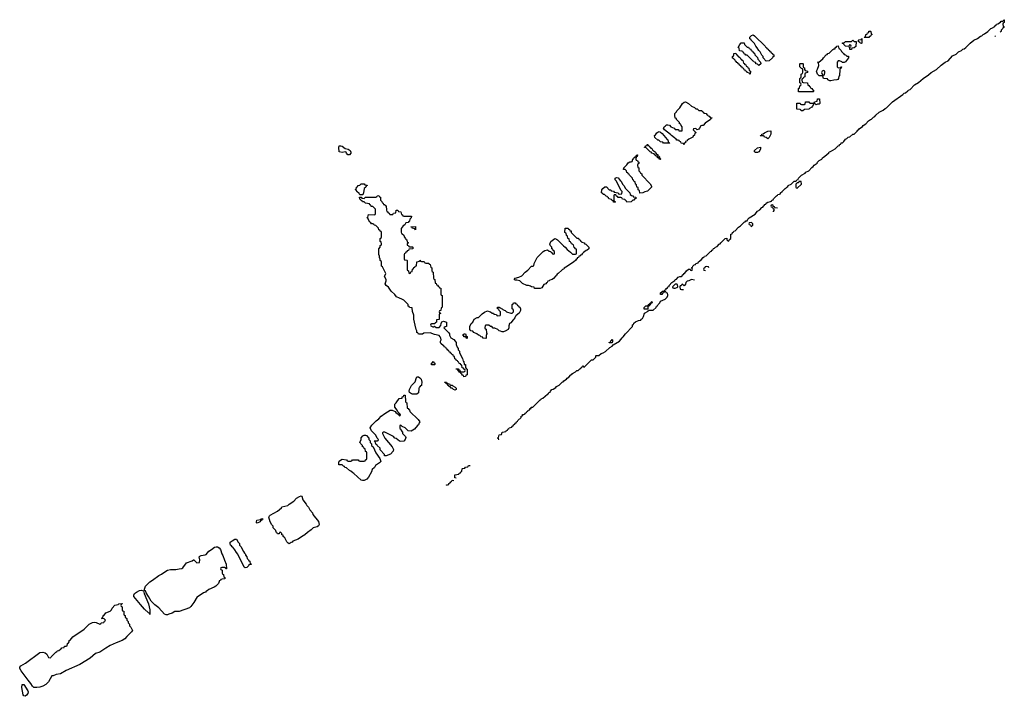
# Model space of a CAD drawing. Header units: inches. Extents: x 2397558 to 2568646, y 256209 to 449595.
# Tile 38 of 85: x 2513396 to 2526814, y 298511 to 307730. Entities that reach past the tile are written whole.
import ezdxf

# ---------------------------------------------------------------- set-up
doc = ezdxf.new("R2010")
doc.units = ezdxf.units.IN
doc.header["$MEASUREMENT"] = 0
for name, color, linetype in [('C5219', 7, 'Continuous'), ('C5310', 7, 'Continuous'), ('C5320', 7, 'Continuous')]:
    doc.layers.add(name, color=color, linetype=linetype)

msp = doc.modelspace()

# ---------------------------------------------------------------- linework, layer by layer
at = {"layer": 'C5219', "color": 6}
for points in [[(2515170, 299628), (2515166, 299646), (2515150, 299648), (2515098, 299698), (2515040, 299760), (2514950, 299870), (2514950, 299890), (2514961, 299910), (2514988, 299932), (2515030, 299952), (2515050, 299957), (2515082, 299950), (2515091, 299910), (2515151, 299771), (2515171, 299690)], [(2513590, 298629), (2513570, 298649), (2513547, 298687), (2513510, 298730), (2513416, 298856), (2513396, 298890), (2513399, 298910), (2513413, 298927), (2513477, 298963), (2513670, 299106), (2513712, 299112), (2513745, 299105), (2513765, 299085), (2513790, 299042), (2513810, 299034), (2513822, 299038), (2513826, 299050), (2513890, 299114), (2513902, 299118), (2513906, 299130), (2513930, 299134), (2513950, 299154), (2513962, 299158), (2513968, 299172), (2514002, 299178), (2514007, 299193), (2514027, 299193), (2514042, 299198), (2514046, 299230), (2514062, 299238), (2514068, 299252), (2514069, 299270), (2514082, 299278), (2514119, 299321), (2514274, 299426), (2514344, 299496), (2514390, 299518), (2514410, 299520), (2514436, 299516), (2514490, 299494), (2514502, 299498), (2514508, 299512), (2514542, 299518), (2514550, 299534), (2514562, 299538), (2514566, 299550), (2514547, 299567), (2514509, 299570), (2514526, 299574), (2514526, 299586), (2514536, 299604), (2514535, 299610), (2514545, 299615), (2514569, 299650), (2514629, 299671), (2514649, 299691), (2514654, 299710), (2514690, 299751), (2514738, 299762), (2514746, 299770), (2514790, 299774), (2514792, 299770), (2514778, 299762), (2514774, 299750), (2514778, 299738), (2514794, 299730), (2514794, 299690), (2514798, 299678), (2514814, 299670), (2514814, 299630), (2514818, 299618), (2514834, 299610), (2514834, 299590), (2514854, 299570), (2514854, 299550), (2514872, 299532), (2514873, 299513), (2514890, 299494), (2514893, 299473), (2514910, 299454), (2514931, 299410), (2514921, 299390), (2514855, 299325), (2514830, 299294), (2514790, 299270), (2514710, 299242), (2514630, 299202), (2514570, 299169), (2514490, 299114), (2514430, 299094), (2514355, 299030), (2514214, 298946), (2514030, 298865), (2513950, 298816), (2513891, 298809), (2513854, 298790), (2513832, 298788), (2513789, 298710), (2513750, 298670), (2513710, 298648), (2513670, 298635), (2513630, 298630)], [(2513470, 298511), (2513450, 298517), (2513442, 298530), (2513425, 298630), (2513430, 298672), (2513450, 298671), (2513505, 298585), (2513510, 298570), (2513506, 298550), (2513490, 298526)]]:
    msp.add_lwpolyline(points, close=True, dxfattribs=at)
msp.add_lwpolyline([(2516048, 300000), (2515974, 299966), (2515950, 299947), (2515937, 299943), (2515930, 299930), (2515901, 299919), (2515830, 299869), (2515812, 299868), (2515768, 299790), (2515730, 299734), (2515710, 299715), (2515570, 299668), (2515510, 299666), (2515475, 299645), (2515430, 299630), (2515410, 299623), (2515390, 299622), (2515370, 299630), (2515290, 299716), (2515237, 299757), (2515189, 299809), (2515149, 299869), (2515120, 299920), (2515110, 299948), (2515095, 299955), (2515095, 299970), (2515106, 300000)], dxfattribs=at)
at = {"layer": 'C5310', "color": 6}
for points in [[(2517890, 305890), (2517869, 305890), (2517849, 305910), (2517843, 305923), (2517830, 305929), (2517790, 305921), (2517748, 305928), (2517743, 305990), (2517750, 306011), (2517770, 306012), (2517790, 306007), (2517830, 305976), (2517870, 305966), (2517899, 305950), (2517910, 305926), (2517907, 305910)], [(2518030, 305346), (2518020, 305360), (2517988, 305390), (2517986, 305406), (2517968, 305410), (2517982, 305418), (2517986, 305450), (2518002, 305458), (2518006, 305470), (2518030, 305474), (2518048, 305492), (2518070, 305494), (2518092, 305492), (2518098, 305478), (2518130, 305474), (2518132, 305470), (2518118, 305462), (2518114, 305450), (2518092, 305430), (2518082, 305370), (2518070, 305346)], [(2518470, 305074), (2518482, 305078), (2518490, 305094), (2518522, 305098), (2518527, 305133), (2518550, 305134), (2518558, 305118), (2518590, 305114), (2518598, 305078), (2518613, 305073), (2518618, 305058), (2518630, 305054), (2518733, 305053), (2518731, 305030), (2518712, 305010), (2518710, 304986), (2518698, 304982), (2518690, 304966), (2518658, 304962), (2518644, 304936), (2518620, 304920), (2518593, 304887), (2518593, 304833), (2518598, 304818), (2518610, 304814), (2518630, 304794), (2518634, 304770), (2518654, 304750), (2518658, 304738), (2518672, 304730), (2518678, 304698), (2518694, 304690), (2518678, 304682), (2518674, 304670), (2518678, 304658), (2518693, 304653), (2518698, 304638), (2518710, 304634), (2518750, 304634), (2518754, 304630), (2518753, 304607), (2518698, 304602), (2518693, 304587), (2518678, 304582), (2518673, 304567), (2518658, 304562), (2518653, 304547), (2518638, 304542), (2518634, 304530), (2518634, 304470), (2518638, 304458), (2518670, 304454), (2518674, 304450), (2518674, 304330), (2518678, 304318), (2518694, 304310), (2518698, 304278), (2518710, 304274), (2518722, 304278), (2518727, 304293), (2518742, 304298), (2518747, 304333), (2518762, 304338), (2518767, 304353), (2518782, 304358), (2518787, 304373), (2518802, 304378), (2518807, 304433), (2518842, 304438), (2518850, 304454), (2518858, 304438), (2518870, 304434), (2518910, 304434), (2518918, 304418), (2518930, 304414), (2518970, 304414), (2518978, 304398), (2518990, 304394), (2518998, 304358), (2519014, 304350), (2519014, 304310), (2519018, 304298), (2519032, 304292), (2519034, 304210), (2519038, 304198), (2519052, 304192), (2519058, 304138), (2519070, 304134), (2519078, 304118), (2519090, 304114), (2519098, 304098), (2519114, 304090), (2519118, 304078), (2519134, 304070), (2519134, 303990), (2519138, 303978), (2519154, 303970), (2519153, 303813), (2519150, 303806), (2519138, 303802), (2519134, 303770), (2519118, 303762), (2519114, 303750), (2519118, 303738), (2519134, 303730), (2519118, 303722), (2519114, 303710), (2519114, 303650), (2519110, 303646), (2519078, 303642), (2519074, 303610), (2519058, 303602), (2519053, 303587), (2519010, 303586), (2518998, 303582), (2518994, 303570), (2518998, 303558), (2519024, 303544), (2519036, 303544), (2519050, 303554), (2519070, 303534), (2519110, 303534), (2519136, 303564), (2519138, 303590), (2519150, 303614), (2519170, 303622), (2519214, 303610), (2519214, 303550), (2519193, 303547), (2519174, 303530), (2519244, 303464), (2519252, 303452), (2519252, 303430), (2519270, 303394), (2519310, 303372), (2519332, 303350), (2519342, 303330), (2519345, 303305), (2519358, 303270), (2519371, 303250), (2519371, 303231), (2519390, 303212), (2519391, 303190), (2519430, 303114), (2519438, 303078), (2519450, 303074), (2519454, 303034), (2519471, 303030), (2519473, 302993), (2519478, 302978), (2519492, 302970), (2519493, 302893), (2519486, 302886), (2519474, 302886), (2519470, 302868), (2519450, 302866), (2519442, 302882), (2519430, 302886), (2519422, 302902), (2519406, 302910), (2519402, 302922), (2519390, 302926), (2519382, 302942), (2519370, 302946), (2519362, 302962), (2519346, 302970), (2519346, 302974), (2519373, 302973), (2519378, 302958), (2519393, 302953), (2519398, 302938), (2519410, 302934), (2519450, 302934), (2519462, 302938), (2519466, 302950), (2519462, 302962), (2519447, 302967), (2519442, 302982), (2519427, 302987), (2519422, 303022), (2519407, 303027), (2519402, 303042), (2519387, 303047), (2519382, 303062), (2519370, 303066), (2519362, 303082), (2519346, 303090), (2519342, 303102), (2519326, 303110), (2519322, 303142), (2519307, 303147), (2519302, 303162), (2519290, 303166), (2519282, 303182), (2519270, 303186), (2519262, 303202), (2519250, 303206), (2519242, 303222), (2519230, 303226), (2519222, 303242), (2519210, 303246), (2519202, 303262), (2519186, 303270), (2519182, 303282), (2519170, 303286), (2519136, 303316), (2519129, 303330), (2519129, 303351), (2519138, 303370), (2519135, 303390), (2519128, 303410), (2519110, 303428), (2519050, 303442), (2518990, 303464), (2518902, 303458), (2518887, 303447), (2518830, 303446), (2518822, 303462), (2518810, 303466), (2518808, 303490), (2518798, 303510), (2518784, 303570), (2518769, 303650), (2518765, 303705), (2518748, 303752), (2518742, 303802), (2518706, 303810), (2518702, 303822), (2518690, 303826), (2518688, 303848), (2518629, 303909), (2518604, 303924), (2518570, 303935), (2518530, 303956), (2518506, 303986), (2518460, 304030), (2518424, 304084), (2518388, 304110), (2518378, 304130), (2518388, 304170), (2518388, 304190), (2518369, 304230), (2518386, 304270), (2518342, 304362), (2518326, 304370), (2518327, 304427), (2518322, 304442), (2518308, 304450), (2518307, 304467), (2518298, 304490), (2518298, 304510), (2518289, 304529), (2518289, 304610), (2518308, 304630), (2518310, 304654), (2518322, 304658), (2518326, 304670), (2518322, 304702), (2518306, 304710), (2518306, 304750), (2518322, 304758), (2518326, 304770), (2518326, 304830), (2518322, 304842), (2518306, 304850), (2518302, 304862), (2518290, 304866), (2518286, 304890), (2518248, 304928), (2518226, 304930), (2518222, 304942), (2518208, 304948), (2518190, 304949), (2518183, 304963), (2518169, 304970), (2518146, 305014), (2518146, 305026), (2518126, 305030), (2518142, 305038), (2518150, 305074), (2518227, 305073), (2518242, 305078), (2518246, 305090), (2518246, 305150), (2518210, 305186), (2518187, 305187), (2518182, 305202), (2518167, 305207), (2518162, 305222), (2518110, 305228), (2518088, 305248), (2518069, 305250), (2518062, 305262), (2518046, 305270), (2518042, 305282), (2518030, 305286), (2518026, 305310), (2518030, 305314), (2518050, 305314), (2518058, 305298), (2518090, 305292), (2518110, 305311), (2518250, 305314), (2518262, 305318), (2518266, 305330), (2518290, 305334), (2518298, 305318), (2518312, 305310), (2518313, 305273), (2518330, 305254), (2518334, 305234), (2518350, 305232), (2518354, 305214), (2518374, 305210), (2518378, 305198), (2518390, 305194), (2518393, 305133), (2518398, 305118), (2518410, 305114), (2518418, 305098), (2518433, 305093), (2518438, 305078)], [(2518790, 304869), (2518782, 304882), (2518746, 304890), (2518742, 304902), (2518726, 304910), (2518790, 304911)], [(2519490, 303386), (2519482, 303402), (2519468, 303408), (2519450, 303409), (2519447, 303427), (2519429, 303430), (2519442, 303438), (2519448, 303452), (2519472, 303450), (2519478, 303418), (2519492, 303412), (2519494, 303390)], [(2519010, 303026), (2519006, 303030), (2519006, 303050), (2519022, 303058), (2519030, 303074), (2519038, 303058), (2519054, 303050), (2519054, 303030), (2519050, 303026)], [(2518810, 302628), (2518751, 302629), (2518734, 302634), (2518709, 302649), (2518705, 302670), (2518710, 302690), (2518736, 302744), (2518783, 302797), (2518804, 302856), (2518810, 302862), (2518830, 302862), (2518850, 302851), (2518865, 302830), (2518874, 302790), (2518873, 302753), (2518870, 302746), (2518858, 302742), (2518850, 302726), (2518838, 302722), (2518833, 302707), (2518832, 302648)], [(2519330, 302682), (2519306, 302690), (2519288, 302708), (2519269, 302710), (2519267, 302727), (2519248, 302730), (2519246, 302746), (2519230, 302748), (2519226, 302766), (2519206, 302770), (2519202, 302782), (2519190, 302786), (2519187, 302793), (2519210, 302792), (2519218, 302778), (2519254, 302770), (2519258, 302758), (2519272, 302752), (2519290, 302751), (2519300, 302740), (2519330, 302722), (2519342, 302710), (2519342, 302690)], [(2518730, 302124), (2518689, 302129), (2518650, 302168), (2518608, 302188), (2518590, 302206), (2518578, 302202), (2518574, 302190), (2518578, 302158), (2518592, 302152), (2518593, 302133), (2518611, 302111), (2518614, 302090), (2518652, 302050), (2518657, 302037), (2518651, 302010), (2518629, 301989), (2518590, 301984), (2518570, 301989), (2518526, 302026), (2518510, 302029), (2518490, 302049), (2518425, 302085), (2518370, 302109), (2518352, 302108), (2518338, 302102), (2518338, 302090), (2518371, 302030), (2518471, 301910), (2518490, 301874), (2518486, 301850), (2518451, 301810), (2518390, 301789), (2518369, 301789), (2518368, 301808), (2518308, 301870), (2518306, 301890), (2518266, 301930), (2518262, 301942), (2518248, 301948), (2518242, 301982), (2518230, 301986), (2518227, 301993), (2518270, 301994), (2518282, 301998), (2518286, 302010), (2518268, 302028), (2518248, 302070), (2518189, 302129), (2518174, 302170), (2518193, 302207), (2518210, 302218), (2518255, 302265), (2518289, 302291), (2518322, 302330), (2518370, 302366), (2518446, 302410), (2518470, 302412), (2518512, 302392), (2518520, 302380), (2518554, 302354), (2518570, 302334), (2518582, 302338), (2518586, 302350), (2518547, 302387), (2518538, 302410), (2518509, 302449), (2518509, 302490), (2518528, 302510), (2518569, 302571), (2518606, 302574), (2518608, 302590), (2518626, 302594), (2518630, 302612), (2518650, 302612), (2518654, 302530), (2518658, 302518), (2518672, 302512), (2518678, 302438), (2518690, 302434), (2518698, 302418), (2518710, 302414), (2518714, 302390), (2518824, 302284), (2518851, 302250), (2518841, 302239), (2518831, 302210), (2518817, 302203), (2518776, 302150)], [(2518090, 301450), (2518066, 301450), (2518050, 301455), (2517950, 301548), (2517935, 301555), (2517910, 301578), (2517890, 301588), (2517850, 301626), (2517826, 301630), (2517822, 301642), (2517810, 301646), (2517790, 301666), (2517747, 301667), (2517746, 301690), (2517750, 301714), (2517766, 301730), (2517790, 301742), (2517850, 301734), (2517858, 301718), (2517870, 301714), (2517910, 301714), (2517922, 301718), (2517930, 301734), (2518010, 301734), (2518018, 301718), (2518030, 301714), (2518090, 301714), (2518102, 301718), (2518107, 301733), (2518122, 301738), (2518126, 301750), (2518126, 301830), (2518122, 301842), (2518108, 301848), (2518102, 301882), (2518090, 301886), (2518086, 301906), (2518069, 301909), (2518066, 301930), (2518046, 301950), (2518042, 301962), (2518029, 301970), (2518049, 302010), (2518050, 302032), (2518070, 302062), (2518090, 302071), (2518110, 302071), (2518124, 302064), (2518154, 302030), (2518154, 302010), (2518173, 301993), (2518174, 301970), (2518192, 301952), (2518192, 301930), (2518211, 301911), (2518251, 301830), (2518305, 301750), (2518316, 301710), (2518298, 301690), (2518244, 301656), (2518230, 301629), (2518200, 301600), (2518190, 301570), (2518150, 301499), (2518126, 301470)], [(2517070, 300590), (2517056, 300596), (2517036, 300616), (2517008, 300670), (2516988, 300690), (2516986, 300706), (2516966, 300710), (2516966, 300730), (2516950, 300746), (2516938, 300742), (2516930, 300726), (2516910, 300726), (2516902, 300742), (2516890, 300746), (2516886, 300770), (2516850, 300808), (2516848, 300830), (2516830, 300848), (2516809, 300889), (2516789, 300950), (2516799, 300970), (2516810, 300979), (2516910, 301035), (2516963, 301077), (2516970, 301091), (2517050, 301111), (2517069, 301130), (2517130, 301170), (2517170, 301210), (2517210, 301233), (2517230, 301241), (2517239, 301239), (2517255, 301190), (2517301, 301130), (2517310, 301110), (2517331, 301090), (2517351, 301051), (2517385, 301010), (2517391, 300990), (2517470, 300891), (2517475, 300850), (2517468, 300832), (2517450, 300821), (2517394, 300806), (2517370, 300779), (2517317, 300743), (2517281, 300710), (2517234, 300686), (2517190, 300650), (2517117, 300623), (2517110, 300610), (2517094, 300606)], [(2516630, 300868), (2516618, 300890), (2516625, 300895), (2516629, 300910), (2516678, 300922), (2516686, 300930), (2516714, 300930), (2516698, 300922), (2516694, 300910), (2516678, 300902), (2516671, 300889)], [(2516470, 300262), (2516454, 300270), (2516369, 300449), (2516350, 300469), (2516329, 300509), (2516302, 300542), (2516290, 300549), (2516283, 300563), (2516269, 300570), (2516264, 300590), (2516265, 300610), (2516289, 300630), (2516328, 300650), (2516352, 300650), (2516372, 300610), (2516391, 300591), (2516392, 300572), (2516410, 300554), (2516444, 300484), (2516460, 300460), (2516472, 300450), (2516473, 300433), (2516491, 300411), (2516494, 300390), (2516514, 300370), (2516518, 300358), (2516530, 300354), (2516538, 300318), (2516550, 300314), (2516550, 300309), (2516532, 300308), (2516518, 300302), (2516514, 300290), (2516490, 300267)]]:
    msp.add_lwpolyline(points, close=True, dxfattribs=at)
for points in [[(2520000, 303483), (2519990, 303479), (2519970, 303478), (2519950, 303488), (2519930, 303489), (2519910, 303508), (2519870, 303528), (2519850, 303529), (2519830, 303548), (2519810, 303548), (2519790, 303566), (2519750, 303566), (2519738, 303562), (2519734, 303530), (2519738, 303518), (2519752, 303512), (2519758, 303458), (2519772, 303450), (2519758, 303442), (2519754, 303430), (2519754, 303390), (2519750, 303386), (2519709, 303389), (2519706, 303406), (2519686, 303410), (2519667, 303427), (2519646, 303430), (2519626, 303450), (2519586, 303470), (2519570, 303486), (2519546, 303490), (2519528, 303508), (2519529, 303550), (2519550, 303592), (2519569, 303611), (2519589, 303651), (2519629, 303671), (2519649, 303671), (2519697, 303723), (2519730, 303746), (2519770, 303762), (2519792, 303752), (2519814, 303750), (2519833, 303733), (2519851, 303731), (2519858, 303718), (2519892, 303712), (2519898, 303698), (2519910, 303694), (2519942, 303698), (2519946, 303710), (2519946, 303750), (2519928, 303768), (2519926, 303786), (2519909, 303789), (2519906, 303814), (2519928, 303812), (2519942, 303802), (2519950, 303802), (2519955, 303795), (2519971, 303790), (2519980, 303780), (2520000, 303773)], [(2519927, 302007), (2519922, 302022), (2519906, 302030), (2519922, 302038), (2519930, 302072), (2519962, 302078), (2519970, 302112), (2520000, 302115)], [(2519344, 301484), (2519326, 301490), (2519326, 301530), (2519382, 301538), (2519386, 301550), (2519402, 301558), (2519406, 301570), (2519422, 301578), (2519426, 301610), (2519430, 301614), (2519462, 301618), (2519470, 301634), (2519502, 301638), (2519510, 301654), (2519536, 301656)], [(2519224, 301384), (2519210, 301386), (2519210, 301394), (2519242, 301398), (2519246, 301410), (2519262, 301418), (2519270, 301434), (2519282, 301438), (2519290, 301454), (2519313, 301453)], [(2515106, 300000), (2515110, 300010), (2515145, 300050), (2515170, 300070), (2515207, 300093), (2515290, 300155), (2515330, 300175), (2515372, 300208), (2515410, 300228), (2515450, 300238), (2515522, 300238), (2515570, 300250), (2515607, 300253), (2515619, 300261), (2515670, 300330), (2515745, 300355), (2515766, 300370), (2515770, 300371), (2515810, 300332), (2515846, 300334), (2515849, 300370), (2515841, 300410), (2515850, 300419), (2515870, 300430), (2515922, 300438), (2515935, 300445), (2515974, 300490), (2516010, 300510), (2516050, 300543), (2516074, 300550), (2516090, 300548), (2516115, 300535), (2516131, 300510), (2516151, 300451), (2516165, 300430), (2516185, 300365), (2516211, 300310), (2516213, 300247), (2516207, 300247), (2516202, 300262), (2516190, 300266), (2516150, 300266), (2516138, 300262), (2516134, 300250), (2516138, 300238), (2516154, 300230), (2516154, 300190), (2516158, 300178), (2516172, 300172), (2516178, 300138), (2516192, 300130), (2516191, 300110), (2516153, 300107), (2516138, 300102), (2516134, 300090), (2516114, 300086), (2516114, 300074), (2516104, 300050), (2516070, 300010), (2516048, 300000)]]:
    msp.add_lwpolyline(points, dxfattribs=at)
at = {"layer": 'C5320', "color": 6}
for points in [[(2520000, 302115), (2520022, 302118), (2520026, 302130), (2520042, 302138), (2520046, 302150), (2520062, 302158), (2520066, 302170), (2520102, 302178), (2520106, 302190), (2520122, 302198), (2520126, 302210), (2520142, 302218), (2520150, 302234), (2520162, 302238), (2520166, 302250), (2520182, 302258), (2520186, 302270), (2520228, 302312), (2520229, 302330), (2520247, 302333), (2520250, 302351), (2520268, 302352), (2520282, 302358), (2520286, 302370), (2520302, 302378), (2520310, 302394), (2520322, 302398), (2520326, 302410), (2520346, 302414), (2520350, 302432), (2520366, 302434), (2520368, 302450), (2520388, 302452), (2520488, 302550), (2520502, 302558), (2520509, 302570), (2520525, 302575), (2520589, 302630), (2520603, 302637), (2520609, 302650), (2520623, 302657), (2520629, 302670), (2520649, 302690), (2520666, 302694), (2520702, 302718), (2520710, 302731), (2520749, 302751), (2520788, 302790), (2520802, 302798), (2520809, 302810), (2520849, 302831), (2520856, 302844), (2520880, 302860), (2520908, 302890), (2520922, 302898), (2520929, 302910), (2520969, 302931), (2520990, 302951), (2521008, 302952), (2521030, 302974), (2521042, 302978), (2521046, 302990), (2521062, 302998), (2521066, 303010), (2521070, 303012), (2521078, 302998), (2521090, 302994), (2521190, 303094), (2521210, 303094), (2521246, 303130), (2521246, 303150), (2521250, 303154), (2521290, 303154), (2521318, 303182), (2521346, 303190), (2521378, 303210), (2521436, 303264), (2521470, 303282), (2521482, 303298), (2521569, 303351), (2521604, 303396), (2521622, 303410), (2521650, 303452), (2521746, 303550), (2521749, 303571), (2521762, 303578), (2521767, 303593), (2521788, 303612), (2521830, 303632), (2521862, 303638), (2521866, 303650), (2521882, 303658), (2521896, 303684), (2521909, 303731), (2521962, 303758), (2521966, 303774), (2522030, 303774), (2522068, 303810), (2522075, 303825), (2522088, 303832), (2522098, 303850), (2522118, 303870), (2522130, 303894), (2522190, 303922), (2522218, 303950), (2522228, 303970), (2522227, 303987), (2522222, 304002), (2522210, 304006), (2522202, 304022), (2522190, 304026), (2522178, 304022), (2522174, 304010), (2522158, 304002), (2522150, 303986), (2522127, 303987), (2522128, 304008), (2522133, 304013), (2522147, 304013), (2522150, 304031), (2522168, 304032), (2522182, 304038), (2522186, 304050), (2522206, 304054), (2522208, 304070), (2522226, 304074), (2522230, 304092), (2522246, 304094), (2522248, 304110), (2522282, 304150), (2522323, 304177), (2522329, 304190), (2522345, 304195), (2522370, 304222), (2522392, 304232), (2522408, 304232), (2522422, 304238), (2522430, 304254), (2522442, 304258), (2522450, 304274), (2522462, 304278), (2522482, 304310), (2522508, 304330), (2522533, 304333), (2522538, 304318), (2522550, 304314), (2522562, 304318), (2522566, 304330), (2522562, 304342), (2522548, 304350), (2522566, 304354), (2522568, 304370), (2522588, 304390), (2522607, 304393), (2522609, 304410), (2522629, 304411), (2522642, 304418), (2522646, 304430), (2522682, 304458), (2522710, 304491), (2522723, 304497), (2522729, 304510), (2522749, 304511), (2522808, 304570), (2522822, 304578), (2522829, 304590), (2522844, 304596), (2522850, 304611), (2522865, 304615), (2522878, 304630), (2522899, 304641), (2522928, 304670), (2522942, 304678), (2522949, 304690), (2522962, 304698), (2522969, 304710), (2523002, 304738), (2523010, 304751), (2523033, 304753), (2523034, 304730), (2523050, 304714), (2523062, 304718), (2523067, 304733), (2523086, 304750), (2523088, 304810), (2523107, 304813), (2523109, 304830), (2523122, 304838), (2523129, 304850), (2523145, 304855), (2523190, 304902), (2523220, 304920), (2523269, 304970), (2523283, 304977), (2523290, 304991), (2523309, 304991), (2523318, 305010), (2523338, 305030), (2523420, 305080), (2523450, 305122), (2523482, 305138), (2523509, 305170), (2523523, 305177), (2523530, 305191), (2523543, 305197), (2523550, 305211), (2523563, 305217), (2523570, 305231), (2523590, 305245), (2523628, 305252), (2523642, 305258), (2523646, 305270), (2523666, 305274), (2523668, 305290), (2523708, 305330), (2523722, 305338), (2523729, 305350), (2523749, 305351), (2523762, 305358), (2523766, 305370), (2523786, 305390), (2523828, 305430), (2523842, 305438), (2523849, 305450), (2523864, 305456), (2523870, 305471), (2523909, 305491), (2523950, 305531), (2523968, 305532), (2523982, 305538), (2523986, 305550), (2524006, 305554), (2524008, 305570), (2524049, 305610), (2524102, 305638), (2524110, 305651), (2524149, 305671), (2524190, 305718), (2524209, 305731), (2524222, 305750), (2524263, 305777), (2524269, 305790), (2524290, 305811), (2524329, 305831), (2524338, 305850), (2524369, 305871), (2524422, 305918), (2524429, 305930), (2524446, 305934), (2524509, 305971), (2524550, 306012), (2524566, 306014), (2524568, 306030), (2524587, 306033), (2524589, 306050), (2524608, 306052), (2524629, 306071), (2524650, 306102), (2524669, 306111), (2524688, 306130), (2524708, 306132), (2524750, 306171), (2524768, 306172), (2524809, 306211), (2524816, 306224), (2524829, 306231), (2524836, 306244), (2524883, 306277), (2524889, 306290), (2524929, 306311), (2524962, 306350), (2524990, 306371), (2525005, 306375), (2525030, 306402), (2525049, 306411), (2525062, 306430), (2525109, 306470), (2525162, 306498), (2525190, 306522), (2525210, 306531), (2525289, 306610), (2525429, 306711), (2525449, 306730), (2525466, 306734), (2525501, 306759), (2525510, 306771), (2525530, 306778), (2525590, 306841), (2525646, 306874), (2525709, 306930), (2525783, 306977), (2525815, 307010), (2525889, 307051), (2525955, 307110), (2526009, 307150), (2526049, 307171), (2526110, 307239), (2526159, 307261), (2526189, 307290), (2526229, 307311), (2526249, 307330), (2526265, 307335), (2526289, 307351), (2526349, 307410), (2526399, 307450), (2526447, 307473), (2526490, 307505), (2526509, 307511), (2526528, 307530), (2526544, 307536), (2526589, 307571), (2526629, 307610), (2526646, 307614), (2526683, 307637), (2526690, 307651), (2526703, 307657), (2526709, 307670), (2526726, 307674), (2526762, 307698), (2526770, 307711), (2526789, 307711), (2526802, 307718), (2526806, 307730), (2526814, 307730), (2526812, 307690), (2526798, 307682), (2526794, 307670), (2526798, 307638), (2526810, 307634), (2526810, 307626), (2526798, 307622), (2526794, 307610), (2526772, 307588), (2526771, 307571)], [(2526766, 307567), (2526758, 307562), (2526756, 307559)], [(2526696, 307511), (2526692, 307508), (2526686, 307503)], [(2523650, 305206), (2523638, 305202), (2523634, 305190), (2523638, 305178), (2523654, 305174), (2523658, 305158), (2523674, 305154), (2523672, 305130), (2523662, 305118), (2523662, 305111)], [(2523721, 305162), (2523686, 305166), (2523682, 305182), (2523666, 305186), (2523662, 305202), (2523650, 305206)], [(2522750, 304366), (2522738, 304362), (2522734, 304350), (2522718, 304342), (2522714, 304330), (2522718, 304318), (2522743, 304313)], [(2522786, 304350), (2522782, 304362), (2522750, 304366)], [(2522550, 304188), (2522514, 304170), (2522490, 304168), (2522472, 304150), (2522470, 304126), (2522450, 304106), (2522430, 304126), (2522418, 304122), (2522410, 304106), (2522398, 304102), (2522394, 304090), (2522398, 304058), (2522413, 304053), (2522444, 304054)], [(2522593, 304183), (2522550, 304188)], [(2520000, 303773), (2520011, 303770), (2520031, 303751), (2520090, 303732), (2520107, 303733), (2520126, 303750), (2520126, 303770), (2520122, 303782), (2520109, 303789), (2520106, 303850), (2520122, 303858), (2520127, 303873), (2520150, 303874), (2520158, 303858), (2520170, 303854), (2520178, 303838), (2520194, 303830), (2520198, 303818), (2520210, 303814), (2520222, 303790), (2520222, 303770), (2520202, 303730), (2520160, 303700), (2520151, 303689), (2520145, 303670), (2520130, 303649), (2520119, 303641), (2520090, 303598), (2520071, 303589), (2520060, 303560), (2520061, 303530), (2520051, 303510), (2520010, 303487), (2520000, 303483)]]:
    msp.add_lwpolyline(points, dxfattribs=at)
for points in [[(2524910, 307486), (2524906, 307490), (2524922, 307498), (2524928, 307530), (2524946, 307534), (2524950, 307552), (2524966, 307554), (2524970, 307572), (2524990, 307572), (2524994, 307570), (2524998, 307538), (2525014, 307530), (2524998, 307522), (2524990, 307506), (2524978, 307502), (2524970, 307486)], [(2523570, 307166), (2523529, 307209), (2523528, 307228), (2523510, 307246), (2523488, 307290), (2523468, 307310), (2523448, 307348), (2523428, 307368), (2523410, 307406), (2523366, 307450), (2523362, 307462), (2523346, 307470), (2523346, 307490), (2523370, 307514), (2523390, 307522), (2523410, 307512), (2523554, 307370), (2523558, 307358), (2523574, 307350), (2523578, 307338), (2523594, 307330), (2523598, 307318), (2523614, 307310), (2523618, 307298), (2523634, 307290), (2523638, 307278), (2523654, 307270), (2523658, 307258), (2523674, 307250), (2523674, 307230), (2523658, 307222), (2523654, 307210), (2523610, 307169)], [(2524710, 307326), (2524707, 307333), (2524706, 307354), (2524722, 307358), (2524726, 307370), (2524722, 307382), (2524710, 307386), (2524698, 307382), (2524694, 307366), (2524650, 307368), (2524626, 307390), (2524622, 307402), (2524610, 307406), (2524610, 307414), (2524630, 307414), (2524650, 307431), (2524730, 307434), (2524750, 307451), (2524770, 307434), (2524793, 307433), (2524790, 307366), (2524770, 307348), (2524738, 307342), (2524730, 307326)], [(2524870, 307406), (2524850, 307408), (2524846, 307426), (2524826, 307430), (2524826, 307450), (2524830, 307454), (2524862, 307458), (2524866, 307470), (2524872, 307472), (2524874, 307410)], [(2523310, 307354), (2523330, 307354), (2523338, 307338), (2523353, 307333), (2523358, 307318), (2523370, 307314), (2523378, 307298), (2523390, 307294), (2523398, 307278), (2523410, 307274), (2523414, 307250), (2523450, 307214), (2523454, 307190), (2523492, 307150), (2523494, 307130), (2523470, 307108), (2523450, 307126), (2523429, 307129), (2523426, 307146), (2523406, 307150), (2523402, 307162), (2523390, 307166), (2523310, 307246), (2523290, 307246), (2523282, 307262), (2523270, 307266), (2523262, 307282), (2523246, 307290), (2523242, 307302), (2523207, 307307), (2523202, 307342), (2523189, 307350), (2523209, 307390), (2523230, 307414), (2523270, 307414), (2523274, 307390)], [(2524610, 307148), (2524598, 307158), (2524570, 307169), (2524552, 307168), (2524534, 307150), (2524534, 307090), (2524550, 307074), (2524582, 307078), (2524586, 307090), (2524594, 307090), (2524591, 307069), (2524578, 307062), (2524574, 307050), (2524570, 306966), (2524558, 306962), (2524554, 306930), (2524544, 306916), (2524530, 306909), (2524490, 306908), (2524450, 306895), (2524436, 306896), (2524408, 306910), (2524406, 306926), (2524350, 306928), (2524342, 306962), (2524330, 306966), (2524290, 306966), (2524270, 306988), (2524255, 307030), (2524270, 307054), (2524288, 307108), (2524282, 307142), (2524268, 307150), (2524288, 307152), (2524342, 307198), (2524349, 307210), (2524388, 307250), (2524402, 307258), (2524409, 307270), (2524428, 307272), (2524476, 307324), (2524493, 307333), (2524507, 307333), (2524509, 307350), (2524526, 307354), (2524528, 307370), (2524550, 307372), (2524558, 307338), (2524570, 307334), (2524591, 307311), (2524597, 307297), (2524622, 307270), (2524630, 307254), (2524652, 307252), (2524670, 307234), (2524691, 307231), (2524692, 307210), (2524650, 307158), (2524630, 307148)], [(2523350, 306989), (2523342, 307002), (2523309, 307009), (2523306, 307026), (2523286, 307030), (2523282, 307042), (2523270, 307046), (2523266, 307066), (2523246, 307070), (2523242, 307082), (2523230, 307086), (2523222, 307102), (2523206, 307110), (2523202, 307122), (2523186, 307130), (2523182, 307142), (2523170, 307146), (2523162, 307162), (2523150, 307166), (2523142, 307182), (2523126, 307190), (2523122, 307202), (2523110, 307206), (2523109, 307230), (2523122, 307238), (2523128, 307252), (2523130, 307271), (2523153, 307273), (2523158, 307258), (2523173, 307253), (2523178, 307238), (2523190, 307234), (2523198, 307218), (2523210, 307214), (2523218, 307198), (2523230, 307194), (2523238, 307178), (2523250, 307174), (2523258, 307138), (2523270, 307134), (2523278, 307118), (2523290, 307114), (2523298, 307098), (2523314, 307090), (2523318, 307078), (2523334, 307070), (2523338, 307038), (2523354, 307030)], [(2524008, 306748), (2524010, 306794), (2524022, 306798), (2524028, 306830), (2524042, 306838), (2524046, 306850), (2524042, 306862), (2524028, 306870), (2524027, 306927), (2524030, 306934), (2524042, 306938), (2524046, 306950), (2524046, 306990), (2524062, 306998), (2524067, 307013), (2524067, 307047), (2524062, 307062), (2524050, 307066), (2524028, 307090), (2524026, 307130), (2524030, 307134), (2524070, 307134), (2524074, 307130), (2524074, 307090), (2524078, 307078), (2524090, 307074), (2524092, 307052), (2524098, 307038), (2524134, 307030), (2524134, 307010), (2524098, 307002), (2524094, 306990), (2524094, 306950), (2524078, 306942), (2524070, 306926), (2524058, 306922), (2524054, 306910), (2524058, 306878), (2524073, 306873), (2524134, 306870), (2524138, 306838), (2524150, 306834), (2524158, 306818), (2524170, 306814), (2524178, 306798), (2524190, 306794), (2524198, 306778), (2524214, 306770), (2524214, 306750), (2524210, 306748)], [(2524350, 307038), (2524334, 307030), (2524322, 307010), (2524338, 306978), (2524350, 306974), (2524362, 306978), (2524368, 307010), (2524366, 307030)], [(2522610, 306514), (2522630, 306514), (2522650, 306494), (2522690, 306494), (2522698, 306478), (2522714, 306470), (2522718, 306458), (2522750, 306454), (2522758, 306438), (2522774, 306430), (2522778, 306418), (2522790, 306414), (2522810, 306394), (2522830, 306394), (2522834, 306390), (2522814, 306386), (2522812, 306370), (2522739, 306321), (2522710, 306289), (2522691, 306289), (2522678, 306282), (2522662, 306250), (2522650, 306238), (2522628, 306228), (2522610, 306246), (2522578, 306242), (2522574, 306230), (2522610, 306194), (2522610, 306189), (2522598, 306182), (2522590, 306158), (2522576, 306144), (2522571, 306130), (2522516, 306104), (2522494, 306086), (2522490, 306078), (2522471, 306069), (2522471, 306050), (2522453, 306047), (2522450, 306029), (2522442, 306042), (2522409, 306049), (2522406, 306066), (2522386, 306070), (2522382, 306082), (2522368, 306088), (2522350, 306089), (2522342, 306102), (2522320, 306120), (2522278, 306150), (2522265, 306165), (2522182, 306230), (2522169, 306250), (2522179, 306270), (2522190, 306281), (2522210, 306296), (2522230, 306298), (2522250, 306291), (2522270, 306272), (2522314, 306250), (2522330, 306234), (2522372, 306232), (2522378, 306218), (2522390, 306214), (2522422, 306218), (2522426, 306230), (2522426, 306270), (2522408, 306288), (2522406, 306306), (2522388, 306310), (2522386, 306330), (2522348, 306370), (2522346, 306386), (2522328, 306390), (2522322, 306430), (2522326, 306450), (2522345, 306475), (2522350, 306490), (2522390, 306530), (2522429, 306590), (2522450, 306606), (2522470, 306611), (2522512, 306590), (2522550, 306552), (2522592, 306532)], [(2524249, 306569), (2524230, 306586), (2524218, 306582), (2524202, 306550), (2524190, 306538), (2524158, 306522), (2524151, 306510), (2524090, 306506), (2524070, 306489), (2524046, 306490), (2524042, 306502), (2524030, 306506), (2523986, 306510), (2523987, 306593), (2524032, 306592), (2524038, 306578), (2524050, 306574), (2524090, 306574), (2524102, 306578), (2524106, 306610), (2524110, 306612), (2524152, 306612), (2524158, 306598), (2524170, 306594), (2524210, 306594), (2524222, 306598), (2524228, 306612), (2524262, 306618), (2524270, 306652), (2524290, 306654), (2524294, 306650), (2524298, 306590), (2524290, 306578), (2524270, 306578)], [(2523590, 306109), (2523567, 306127), (2523546, 306130), (2523542, 306142), (2523530, 306146), (2523490, 306146), (2523488, 306150), (2523506, 306154), (2523510, 306172), (2523527, 306173), (2523546, 306190), (2523590, 306212), (2523630, 306214), (2523634, 306210), (2523632, 306170), (2523610, 306126)], [(2522250, 306046), (2522170, 306048), (2522162, 306062), (2522130, 306068), (2522107, 306087), (2522090, 306088), (2522050, 306126), (2522049, 306150), (2522061, 306159), (2522080, 306190), (2522090, 306199), (2522110, 306205), (2522130, 306199), (2522150, 306181), (2522218, 306098), (2522230, 306091), (2522232, 306072), (2522238, 306058), (2522254, 306050)], [(2522130, 305826), (2522110, 305828), (2522106, 305846), (2522088, 305850), (2522086, 305866), (2522066, 305870), (2522062, 305882), (2522046, 305890), (2522042, 305902), (2522008, 305910), (2522006, 305926), (2521990, 305928), (2521928, 305988), (2521910, 305989), (2521910, 305994), (2521922, 305998), (2521926, 306010), (2521946, 306014), (2521948, 306030), (2521954, 306030), (2521958, 306018), (2521970, 306014), (2521978, 305998), (2521990, 305994), (2521998, 305978), (2522010, 305974), (2522018, 305958), (2522034, 305950), (2522038, 305938), (2522050, 305934), (2522058, 305918), (2522070, 305914), (2522074, 305894), (2522090, 305892), (2522094, 305874), (2522111, 305871), (2522118, 305838), (2522130, 305834), (2522134, 305830)], [(2523450, 305921), (2523421, 305921), (2523409, 305929), (2523409, 305950), (2523450, 305986), (2523490, 305991), (2523491, 305970), (2523484, 305950), (2523470, 305930)], [(2521847, 305367), (2521842, 305402), (2521826, 305410), (2521822, 305442), (2521806, 305450), (2521802, 305482), (2521786, 305490), (2521782, 305522), (2521770, 305526), (2521762, 305542), (2521750, 305546), (2521746, 305570), (2521706, 305610), (2521702, 305622), (2521686, 305630), (2521682, 305642), (2521670, 305646), (2521666, 305670), (2521647, 305687), (2521626, 305690), (2521630, 305712), (2521669, 305751), (2521690, 305782), (2521712, 305792), (2521728, 305792), (2521742, 305798), (2521748, 305812), (2521750, 305832), (2521766, 305834), (2521770, 305854), (2521782, 305858), (2521786, 305870), (2521802, 305878), (2521810, 305891), (2521814, 305890), (2521812, 305868), (2521798, 305862), (2521794, 305830), (2521798, 305818), (2521813, 305813), (2521818, 305798), (2521834, 305790), (2521834, 305770), (2521818, 305762), (2521814, 305750), (2521818, 305718), (2521834, 305710), (2521834, 305670), (2521853, 305653), (2521858, 305638), (2521874, 305630), (2521874, 305610), (2521990, 305492), (2522004, 305464), (2522005, 305450), (2521971, 305410), (2521950, 305395), (2521915, 305385), (2521890, 305369)], [(2521670, 305246), (2521662, 305262), (2521646, 305270), (2521642, 305282), (2521610, 305286), (2521602, 305302), (2521590, 305306), (2521550, 305306), (2521542, 305322), (2521527, 305327), (2521522, 305342), (2521510, 305346), (2521498, 305342), (2521494, 305330), (2521494, 305270), (2521498, 305258), (2521514, 305250), (2521510, 305246), (2521490, 305246), (2521482, 305262), (2521466, 305270), (2521462, 305282), (2521426, 305290), (2521422, 305302), (2521406, 305310), (2521402, 305322), (2521390, 305326), (2521367, 305347), (2521348, 305348), (2521342, 305362), (2521326, 305370), (2521329, 305410), (2521342, 305430), (2521370, 305451), (2521391, 305451), (2521430, 305414), (2521450, 305414), (2521458, 305398), (2521490, 305394), (2521498, 305378), (2521552, 305372), (2521558, 305358), (2521570, 305354), (2521602, 305358), (2521606, 305390), (2521588, 305408), (2521529, 305530), (2521509, 305550), (2521510, 305571), (2521530, 305578), (2521550, 305576), (2521579, 305539), (2521591, 305530), (2521611, 305490), (2521631, 305470), (2521652, 305430), (2521712, 305370), (2521714, 305350), (2521733, 305333), (2521754, 305330), (2521758, 305318), (2521793, 305313), (2521791, 305290), (2521773, 305287), (2521771, 305270), (2521751, 305269), (2521730, 305249)], [(2524046, 305526), (2524014, 305526), (2524011, 305509), (2523993, 305507), (2523974, 305490), (2523974, 305450), (2523978, 305438), (2523990, 305434), (2524048, 305490)], [(2520490, 304067), (2520410, 304069), (2520406, 304086), (2520371, 304089), (2520359, 304099), (2520330, 304109), (2520309, 304109), (2520250, 304135), (2520210, 304170), (2520170, 304183), (2520150, 304181), (2520135, 304190), (2520148, 304210), (2520199, 304221), (2520241, 304239), (2520283, 304290), (2520322, 304318), (2520370, 304371), (2520388, 304372), (2520402, 304378), (2520408, 304410), (2520449, 304490), (2520529, 304570), (2520550, 304585), (2520590, 304594), (2520610, 304574), (2520633, 304573), (2520638, 304558), (2520653, 304553), (2520658, 304538), (2520670, 304534), (2520682, 304538), (2520686, 304570), (2520667, 304587), (2520662, 304602), (2520647, 304607), (2520646, 304630), (2520628, 304648), (2520622, 304670), (2520635, 304710), (2520690, 304747), (2520710, 304741), (2520725, 304730), (2520807, 304647), (2520831, 304631), (2520858, 304598), (2520904, 304564), (2520930, 304534), (2520970, 304534), (2520982, 304538), (2520986, 304550), (2520986, 304590), (2520982, 304602), (2520970, 304606), (2520962, 304622), (2520950, 304626), (2520942, 304662), (2520926, 304670), (2520922, 304682), (2520910, 304686), (2520902, 304702), (2520890, 304706), (2520882, 304742), (2520866, 304750), (2520862, 304782), (2520846, 304790), (2520842, 304822), (2520826, 304830), (2520828, 304890), (2520870, 304891), (2520874, 304874), (2520890, 304872), (2520893, 304853), (2520911, 304851), (2520912, 304832), (2520990, 304754), (2521010, 304752), (2521014, 304734), (2521034, 304730), (2521038, 304718), (2521054, 304710), (2521058, 304698), (2521092, 304690), (2521094, 304674), (2521110, 304672), (2521130, 304652), (2521152, 304630), (2521151, 304610), (2521131, 304590), (2521115, 304585), (2521080, 304560), (2521059, 304541), (2521050, 304526), (2521038, 304522), (2521034, 304510), (2521014, 304506), (2521012, 304490), (2520993, 304487), (2520991, 304470), (2520977, 304463), (2520971, 304450), (2520947, 304430), (2520862, 304370), (2520816, 304344), (2520811, 304330), (2520794, 304326), (2520782, 304318), (2520734, 304270), (2520719, 304261), (2520710, 304247), (2520700, 304240), (2520670, 304204), (2520650, 304189), (2520621, 304179), (2520612, 304170), (2520591, 304169), (2520585, 304150), (2520575, 304145), (2520565, 304130), (2520540, 304120), (2520510, 304075)], [(2523370, 304966), (2523338, 304962), (2523334, 304950), (2523338, 304938), (2523353, 304933), (2523358, 304918), (2523370, 304914), (2523386, 304930), (2523386, 304950)], [(2522350, 304126), (2522330, 304126), (2522294, 304090), (2522298, 304078), (2522310, 304074), (2522330, 304074), (2522350, 304082), (2522366, 304090), (2522362, 304122)], [(2521950, 303786), (2521907, 303787), (2521908, 303810), (2521930, 303831), (2521948, 303832), (2521962, 303838), (2521966, 303850), (2521982, 303858), (2521986, 303870), (2522006, 303874), (2522006, 303886), (2522012, 303892), (2522014, 303870), (2521998, 303862), (2521990, 303846), (2521978, 303842), (2521973, 303827), (2521958, 303822), (2521954, 303786)], [(2521430, 303326), (2521428, 303330), (2521442, 303338), (2521450, 303354), (2521462, 303358), (2521470, 303374), (2521474, 303370), (2521474, 303350), (2521470, 303326)]]:
    msp.add_lwpolyline(points, close=True, dxfattribs=at)

doc.saveas('drawing.dxf')
